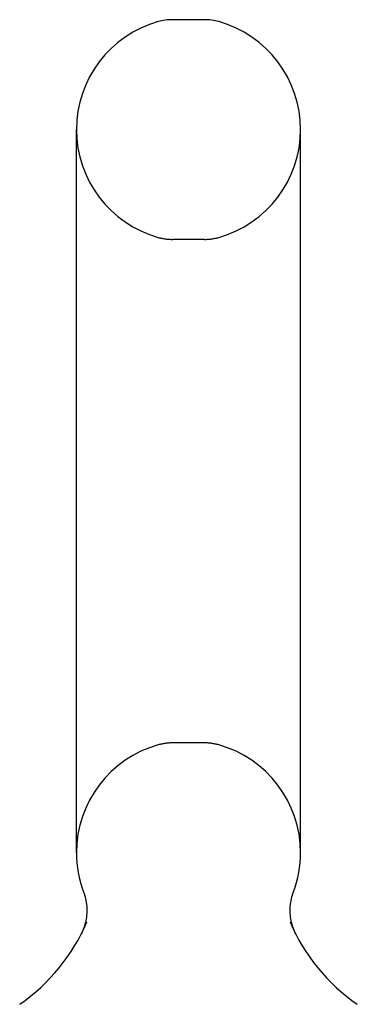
# Model space of a CAD drawing. Header units: inches. Extents: x 0 to 241, y 0 to 156.
# Tile 19 of 21: x 134.434 to 135.356, y 114.238 to 116.927. Entities that reach past the tile are written whole.
import ezdxf

# ---------------------------------------------------------------- set-up
doc = ezdxf.new("R2010")
doc.units = ezdxf.units.IN
doc.header["$LTSCALE"] = 13.26
doc.header["$MEASUREMENT"] = 0
doc.linetypes.add('HIDDEN', pattern=[0.2, 0.1, -0.1])
doc.layers.get('0').update_dxf_attribs({"linetype": 'CONTINUOUS'})
doc.layers.add('DEFAULT_2', color=8, linetype='HIDDEN')

msp = doc.modelspace()

# ---------------------------------------------------------------- linework, layer by layer
at = {"color": 7, "linetype": 'Continuous'}
for p, q in [((134.939, 116.9274), (134.8516, 116.9274)), ((134.5893, 114.6524), (134.5893, 116.6274)), ((135.2013, 114.6524), (135.2013, 116.6274)), ((134.6039, 114.4335), (134.6018, 114.4291))]:
    msp.add_line(p, q, dxfattribs=at)
for points in [[(134.6086, 114.5453), (134.6101, 114.5412), (134.6116, 114.5364), (134.613, 114.5315), (134.6142, 114.5266), (134.6152, 114.5217), (134.6161, 114.5168), (134.6167, 114.5118), (134.6172, 114.5068), (134.6176, 114.5018), (134.6177, 114.4967), (134.6177, 114.4917), (134.6175, 114.4867), (134.6171, 114.4817), (134.6166, 114.4767), (134.6158, 114.4717), (134.6149, 114.4668), (134.6139, 114.4618), (134.6126, 114.457), (134.6112, 114.4522), (134.6096, 114.4474), (134.6079, 114.4427), (134.606, 114.438), (134.6039, 114.4335)], [(135.1888, 114.4291), (135.1867, 114.4334), (135.1846, 114.438), (135.1827, 114.4426), (135.181, 114.4473), (135.1794, 114.4521), (135.178, 114.4569), (135.1767, 114.4618), (135.1756, 114.4667), (135.1747, 114.4717), (135.174, 114.4766), (135.1735, 114.4816), (135.1731, 114.4866), (135.1729, 114.4917), (135.1728, 114.4967), (135.173, 114.5017), (135.1733, 114.5068), (135.1738, 114.5118), (135.1745, 114.5167), (135.1753, 114.5217), (135.1764, 114.5266), (135.1776, 114.5315), (135.1789, 114.5364), (135.1805, 114.5412), (135.1819, 114.5453)]]:
    msp.add_lwpolyline(points, dxfattribs=at)
for centre, radius, start, end in [((134.8953, 116.6274), 0.306, 105.6303, 180), ((134.8516, 116.7836), 0.1437, 90, 105.6303), ((134.939, 116.7836), 0.1437, 74.3697, 90), ((134.8953, 116.6274), 0.306, 0, 74.3697), ((134.8953, 114.6524), 0.306, 180, 200.4871), ((134.8953, 114.6524), 0.306, 339.5129, 360), ((134.1368, 114.6686), 0.523, 304.6624, 336.9318), ((135.6537, 114.6686), 0.523, 203.0682, 235.3376)]:
    msp.add_arc(centre, radius, start, end, dxfattribs=at)
at = {"layer": 'DEFAULT_2', "color": 8, "linetype": 'HIDDEN'}
for p, q in [((134.939, 116.3274), (134.8516, 116.3274)), ((134.939, 114.9524), (134.8516, 114.9524))]:
    msp.add_line(p, q, dxfattribs=at)
for centre, radius, start, end in [((134.8953, 116.6274), 0.306, 180, 254.3697), ((134.8953, 116.6274), 0.306, 285.6303, 360), ((134.8516, 116.4711), 0.1437, 254.3697, 270), ((134.939, 116.4711), 0.1437, 270, 285.6303), ((134.8516, 114.8086), 0.1437, 90, 105.6303), ((134.939, 114.8086), 0.1437, 74.3697, 90), ((134.8953, 114.6524), 0.306, 105.6303, 180), ((134.8953, 114.6524), 0.306, 0, 74.3697)]:
    msp.add_arc(centre, radius, start, end, dxfattribs=at)

doc.saveas('drawing.dxf')
